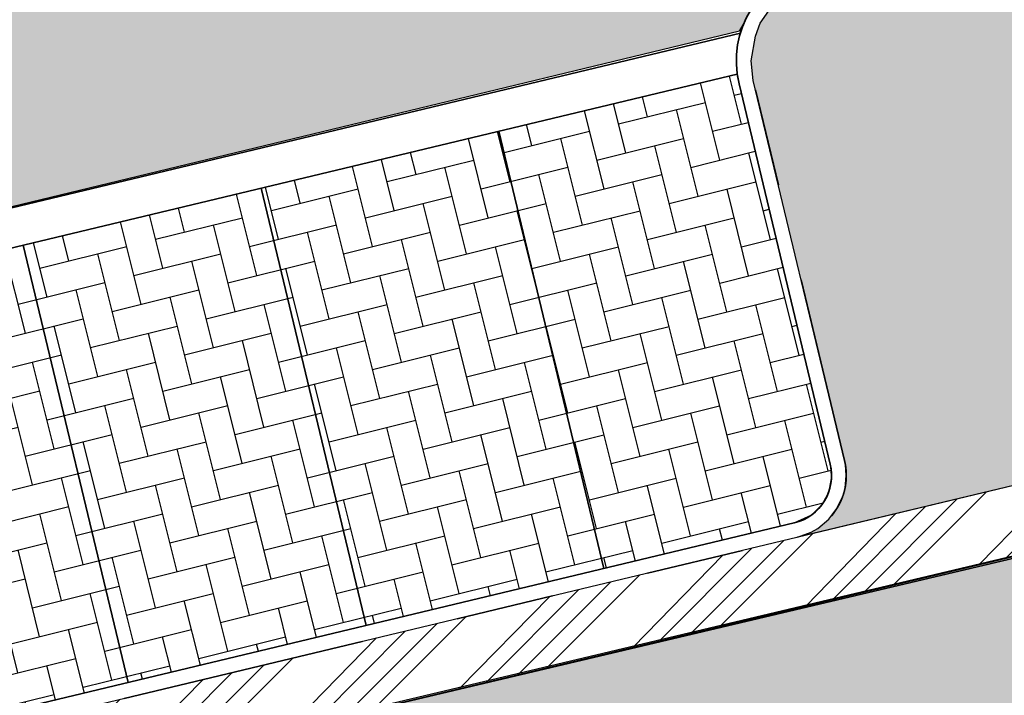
# Model space of a CAD drawing. Header units: millimetres. Extents: x 234268570 to 234468570, y 557551952 to 557751952.
# Tile 29 of 36: x 234414015 to 234424080, y 557675349 to 557682260. Entities that reach past the tile are written whole.
import ezdxf

# ---------------------------------------------------------------- set-up
doc = ezdxf.new("R2010")
doc.units = ezdxf.units.MM
doc.header["$LTSCALE"] = 500
doc.linetypes.add('VH-TROTTOIRBAND_130-150', pattern=[15, 5, -2, 2, -2, 2, -2])
doc.layers.add('BL$1----_ARCERING', color=8, linetype='CONTINUOUS')
doc.layers.add('WEGDEEL', color=8, linetype='CONTINUOUS')
for name, color, linetype, lineweight in [('N-WE-VH-GOOT-G', 170, 'CONTINUOUS', 35), ('N-WE-VH-KANTOPSLUITING_TROTTOIRBAND_130 150-G', 6, 'VH-TROTTOIRBAND_130-150', 35), ('N-WE-VH-KANTOPSLUITING_VOORKANTBAND-G', 7, 'CONTINUOUS', 35), ('N-WE-VW-MARKERING_PARKEERVAK-G', 7, 'CONTINUOUS', 35)]:
    doc.layers.add(name, color=color, linetype=linetype, lineweight=lineweight)

msp = doc.modelspace()

# ---------------------------------------------------------------- hatches: boundary and pattern name
at = {"layer": 'BL$1----_ARCERING', "linetype": 'Continuous'}
h = msp.add_hatch(dxfattribs=at)
h.set_pattern_fill('AR-CONC', color=104, scale=3)
h.set_pattern_definition([(49.99999999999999, (0, 0), (546.554006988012, -47.81725661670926), [57.15000000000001, -628.6500000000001]), (355, (0, 0), (-105.730264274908, 573.1705357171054), [45.72, -502.92175251]), (100.4514447, (45.546021, -3.9847605), (440.8237412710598, 525.3532557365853), [48.5700264, -534.2707337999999]), (46.18420000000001, (0, 152.4), (813.2371226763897, -126.1269837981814), [85.725, -942.9749999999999]), (96.63555760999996, (67.7697, 141.8895), (712.212402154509, 742.2783737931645), [72.85506942, -801.4068244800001]), (351.1841511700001, (0, 152.4), (712.2124021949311, 742.278373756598), [68.57990121, -754.37919576]), (21, (76.19999999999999, 114.3), (454.8431738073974, -306.7955945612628), [57.15000000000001, -628.6500000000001]), (326.0000000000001, (76.19999999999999, 114.3), (185.4060850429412, 552.5638983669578), [45.72, -502.92]), (71.45144499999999, (114.1035978, 88.7337003), (640.2492578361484, 245.7683066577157), [48.5700264, -534.2698128]), (37.50000000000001, (0, 0), (9.26580975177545, 253.6651166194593), [0, -496.824, 0, -510.54, 0, -504.825]), (7.499999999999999, (0, 0), (200.4589875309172, 300.5417244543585), [0, -291.0839999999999, 0, -485.394, 0, -192.405]), (327.5, (-169.926, 0), (406.7717855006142, -17.18623197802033), [0, -190.5, 0, -594.36, 0, -788.67]), (317.5, (-246.126, 0), (444.3875441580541, 76.27947309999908), [0, -247.65, 0, -394.716, 0, -560.0699999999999])])
h.paths.add_polyline_path([(234343623.0430922, 557720648.8376503), (234344271.0225878, 557716266.6902119), (234345844.6631214, 557715315.5266587), (234351155.952255, 557716678.1057487), (234353502.1165402, 557717280), (234374753.1165402, 557722482), (234375736.1165402, 557723680), (234375945.1165402, 557725875), (234375133.1165402, 557729545), (234374591.1165402, 557730282), (234373640.1165402, 557734023), (234372889.1165402, 557735484), (234371675.1165402, 557736568), (234370141.1165402, 557736985), (234360823.1165402, 557735063), (234352189.1165402, 557732796), (234350651.1165402, 557732024), (234349293.1165402, 557730764), (234348243.1165402, 557728874)], flags=16)
h.paths.add_polyline_path([(234326981.7211699, 557701551.4147418), (234325532.9491147, 557707683.8462472), (234325298.9963053, 557709503.9634444), (234325408.3363287, 557710753.7256302), (234325733.0341573, 557711965.514424), (234326263.2240126, 557713102.5102377), (234326982.7963428, 557714130.1660268), (234327869.8873084, 557715017.2569926), (234328897.543098, 557715736.8293232), (234330034.5389117, 557716267.0191784), (234331544.1152447, 557716671.5089377), (234334561.5996918, 557717376.6364586), (234336005.3834885, 557717902.1307853), (234336487.3272556, 557718126.8648547), (234337817.9255989, 557718895.0861664), (234338253.5228997, 557719200.09468), (234339430.5062289, 557720187.7009575), (234339806.5216576, 557720563.7163862), (234340794.1279332, 557721740.6997131), (234342092.0918311, 557723988.8391306), (234342617.5861541, 557725432.6229174), (234342755.2173538, 557725946.2695472), (234343022.0178138, 557727459.3701456), (234343068.3642851, 557727989.1127369), (234343093.2784747, 557728757.3340434), (234342955.297588, 557730560.9059606), (234342847.4277805, 557731563.7751894), (234342912.4555253, 557732307.0457134), (234343211.1762573, 557733127.7741791), (234343639.1271985, 557733738.9514629), (234344308.1911733, 557734300.3627974), (234345173.9627873, 557734671.0036821), (234396117.6344163, 557745596.0749514), (234396538.1165402, 557743490), (234410667.1165402, 557746484), (234410921.1165402, 557746491.5), (234411217.1165402, 557746401), (234411467.1165402, 557746209), (234411568.1165402, 557746072), (234412620.1165402, 557742415), (234376688.1165402, 557733727), (234380288.6997171, 557719028.9154662), (234380356.4073702, 557718678.5851066), (234380640.0147807, 557717524.028073), (234326567.7874909, 557704555.5696594), (234327499.9488396, 557700498.6415536), (234327509.0758427, 557700464.5791143), (234327298.6524124, 557700765.0949168), (234327059.5833796, 557701277.7801123)])
h.paths.add_polyline_path([(234414335.1165402, 557736353), (234388831.1165402, 557730172), (234388270.1165402, 557729972), (234387546.1165402, 557729587), (234387009.1165402, 557729187), (234386507.6165402, 557728688), (234386144.1165402, 557728215), (234385776.1165402, 557727567.5), (234385510.6165402, 557726872), (234385340.1165402, 557726033), (234385312.1165402, 557725326), (234385386.1165402, 557724622), (234385481.7953281, 557724258.9893478), (234386801.7198914, 557719014.3019394), (234412226.6237051, 557725098.6803458), (234413392.7572803, 557720236.568402), (234418258.9223955, 557721402.9528952), (234428201.4515862, 557679922.6443067), (234429539.1165402, 557680241), (234429812.1165402, 557680528), (234429999.1165402, 557680876), (234430087.1165402, 557681262), (234430070.1165402, 557681657)])
h.paths.add_polyline_path([(234387415.1165402, 557727611), (234386916.1165402, 557726364), (234387203.1165402, 557725457), (234387938.1165402, 557724977), (234388764.1165402, 557724791), (234399252.1165402, 557727056), (234409932.1165402, 557729573), (234410700.1165402, 557730323), (234410843.1165402, 557731330), (234410577.1165402, 557732435), (234409593.1165402, 557733009), (234400778.1165402, 557730768), (234388703.1165402, 557728151)], flags=16)
h.paths.add_polyline_path([(234426361.0700521, 557684188.2836871), (234427240.4094128, 557680493.4810823), (234425799.8219632, 557680149.8744065), (234426310.7625204, 557678007.731643), (234421966.3022791, 557676965.9048389), (234422104.9046233, 557677016.3519666), (234422173.3450587, 557677055.8660704), (234422286.3347243, 557677150.6756572), (234422368.8543559, 557677258.2173347), (234422431.1895075, 557677391.8954986), (234422451.6435125, 557677468.2308847), (234422464.7259214, 557677597.9844286), (234422454.8509609, 557677710.8557444), (234421514.0279251, 557681639.2813383), (234421490.5935425, 557681837.4965754), (234421535.5092697, 557682092.2263227), (234421583.2743966, 557682223.4599302), (234421718.8882234, 557682417.1365465), (234421877.7176006, 557682550.4102184), (234422092.0009287, 557682650.3321753), (234422150.6019077, 557682666.0342603), (234425862.6464097, 557683556.2040973), (234426001.248754, 557683606.651225), (234426069.689189, 557683646.1653285), (234426163.4568637, 557683724.8457497), (234426265.1984866, 557683848.5165933), (234426327.5336382, 557683982.1947575), (234426347.987643, 557684058.5301423), (234426353.9551384, 557684092.3734905)])
h.paths.add_polyline_path([(234323750.0781502, 557619072.341565), (234333649.7149445, 557621467.8216858), (234338826.0230149, 557626644.1297562), (234322853.1377419, 557622779.0658209)], flags=17)
h.paths.add_polyline_path([(234321472.4951051, 557609290.6018465), (234332085.4097595, 557619903.5165008), (234319707.0025151, 557616586.7322762)], flags=17)
h.paths.add_polyline_path([(234422311.8042215, 557670883.7319542), (234431180.1165402, 557672958), (234431686.1165402, 557672854), (234432157.1165402, 557672642), (234432571.1165402, 557672333), (234432912.6399318, 557671925.9882706), (234439199.7366312, 557649531.0369318), (234424357.1165402, 557645615), (234423410.381815, 557649517.478059), (234427257.3508692, 557650450.5458872), (234423116.1563169, 557667525.2521914), (234422334.0155351, 557667338.3511941), (234422288.0123904, 557667530.8645358), (234423068.4437445, 557667717.3570468)])
h.paths.add_polyline_path([(234427965.1165402, 557658170), (234427333.1165402, 557660827), (234429334.1165402, 557661281), (234429952.1165402, 557658619)], flags=16)
h.paths.add_polyline_path([(234308782.1165402, 557593987), (234308842.1165402, 557593526), (234309119.1165402, 557592845), (234309481.1165402, 557592334), (234310009.1165402, 557591863), (234310193.1165402, 557591745), (234313148.1165402, 557590316), (234314292.1165402, 557589911), (234314924.1165402, 557589878), (234316045.1165402, 557590029), (234388024.1165402, 557608339), (234409821.6165402, 557613997.5), (234417024.1165402, 557615849), (234419679.1165402, 557616728), (234422513.1165402, 557617974), (234426234.8563885, 557620122.7475033), (234428901.1165402, 557622209), (234431641.1165402, 557624111), (234434590.1165402, 557625719), (234438119.1165402, 557627236), (234441461.1165402, 557628232), (234434878.2640572, 557631301.6345254), (234411375.7178451, 557625656.6982669), (234407553.1165402, 557641572), (234409692.311048, 557642084.0093005), (234408753.1165402, 557646008), (234405296.7490455, 557645247.1803312), (234407270.1165402, 557637117), (234407565.1165402, 557637160), (234408000.1165402, 557637066), (234408138.1165402, 557637009), (234408554.1165402, 557636587), (234408696.1165402, 557636012), (234408524.1165402, 557635445), (234408090.3805275, 557635046.1574423), (234407805.1165402, 557634945), (234408009.1165402, 557634120), (234399319.1165402, 557632015), (234406315.1165402, 557622068), (234405965.7501667, 557621816.1839776), (234405738.1165402, 557622132), (234400880.1165402, 557619037), (234394606.1165402, 557615684), (234386448.1165402, 557612280), (234380528.1165402, 557610445), (234373125.1165402, 557608852), (234361855.6165402, 557607800.5), (234351936.1165402, 557608221), (234349210.9784814, 557608525.1270081), (234348556.1165402, 557603953), (234341664.1165402, 557604438.5), (234335410.1165402, 557605315), (234329550.1165402, 557606531), (234325988.1165402, 557607469), (234324675.1068088, 557608570.7459813), (234318522.1165402, 557602408), (234310138.326861, 557606647.1962777), (234309225.1165402, 557595937), (234308981.6165402, 557594708)])
h.paths.add_polyline_path([(234326890.6112169, 557598357.0018084), (234326710.6112169, 557598188.0018084), (234326408.6112169, 557597934.0018084), (234326153.6112169, 557597719.0018084), (234325184.6112169, 557597901.0018084), (234325938.6112169, 557598536.0018084)], flags=16)
h.paths.add_polyline_path([(234313357.9197357, 557623037.6879195), (234310854.0324091, 557622433.4985875), (234310334.1165402, 557626520), (234309527.1165402, 557630950.5), (234307553.0019855, 557639681.0010858), (234308820.2585121, 557639972.382107)])
h = msp.add_hatch(dxfattribs=at)
h.set_pattern_fill('AR-HBONE', color=8, scale=3)
h.set_pattern_definition([(45, (0, 0), (0, 431.0522938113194), [914.4000000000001, -304.8]), (135, (215.526, 215.526), (4.263256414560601e-14, 431.0522938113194), [914.4000000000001, -304.8])])
h.paths.add_polyline_path([(234330449.1961583, 557660178.7694077), (234421372.5927849, 557682147.1855081), (234421423.4305852, 557682236.0089463), (234421488.0882585, 557682360.2151811), (234421512.7126459, 557682398.4005075), (234412706.9417605, 557719118.8240118), (234388537.3479052, 557713322.8149909), (234388420.750707, 557713309.0300599), (234388333.9266182, 557713316.6261834), (234388249.7406364, 557713339.1837492), (234388170.7507052, 557713376.017359), (234388099.3569041, 557713426.0078368), (234388037.7284837, 557713487.6362572), (234387987.7380065, 557713559.0300575), (234387950.9043957, 557713638.0199908), (234387934.5104113, 557713692.5381082), (234385384.9736754, 557724233.9779991), (234385467.6498598, 557724254.2887368), (234385400.1165402, 557724549), (234385343.1165402, 557724917), (234385327.1165402, 557725065), (234385322.1165402, 557725140), (234385317.1165402, 557725214), (234385313.1165402, 557725289), (234385311.1165402, 557725363), (234385309.1165402, 557725512), (234385312.1165402, 557725661), (234385316.1165402, 557725736), (234385326.1165402, 557725884), (234385340.1165402, 557726033), (234385359.1165402, 557726181), (234385396.1165402, 557726401), (234385443.1165402, 557726620), (234385480.1165402, 557726764), (234385521.1165402, 557726908), (234385591.1165402, 557727120), (234385643.1165402, 557727260), (234385700.1165402, 557727398), (234385760.1165402, 557727534), (234385859.1165402, 557727735), (234385966.1165402, 557727931), (234386123.1165402, 557728184), (234386341.1165402, 557728486), (234386532.1165402, 557728716), (234386843.1165402, 557729037), (234387124.1165402, 557729282), (234387484.1165402, 557729547), (234387867.1165402, 557729777), (234388134.1165402, 557729911), (234388338.1165402, 557730000), (234388547.1165402, 557730080), (234388831.1165402, 557730172), (234414335.1165402, 557736353), (234412620.1165402, 557742415), (234376688.1165402, 557733727), (234379375.3048831, 557722757.752444), (234379501.2530803, 557722788.6905795), (234382031.8786102, 557712486.5919466), (234382079.8553202, 557712291.280237), (234382094.2922538, 557712171.9980878), (234382086.6962762, 557712085.1756672), (234382064.1391436, 557712000.9913023), (234382027.3062426, 557711922.0028912), (234381977.3167233, 557711850.6104589), (234381915.6894898, 557711788.9832253), (234381844.2970587, 557711738.993707), (234381765.3086452, 557711702.1608047), (234381710.8772102, 557711685.7876594), (234330865.7874336, 557699492.8397441), (234330857.0119652, 557699529.5516229), (234329822.8560991, 557699282.3509241), (234329555.0432018, 557699305.7815166), (234329409.8584164, 557699318.4835393), (234329026.6792221, 557699386.0483698), (234328885.9058051, 557699423.7684932), (234328520.2804751, 557699556.8452302), (234328388.1957483, 557699618.4373499), (234328051.2336275, 557699812.982521), (234327939.2824302, 557699891.1210417), (234327627.1286685, 557700153.049148), (234327537.1086318, 557700243.0691847), (234327275.1805256, 557700555.2229463), (234327202.1599098, 557700659.5071932), (234326998.4160129, 557701012.4019743), (234326944.6135128, 557701127.7818083), (234326807.3621085, 557701503.4346877), (234325229.1165402, 557708216), (234325162.6165402, 557708635), (234325138.1165402, 557708852), (234325107.1165402, 557709333), (234325110.1165402, 557709860), (234325173.1165402, 557710565), (234325200.1165402, 557710743), (234325229.1165402, 557710906), (234325261.1165402, 557711068), (234325308.1165402, 557711273), (234325360.1165402, 557711476), (234325409.1165402, 557711649), (234325454.1165402, 557711793), (234325501.1165402, 557711935), (234325551.1165402, 557712076), (234325593.1165402, 557712189), (234325660.1165402, 557712356), (234325719.1165402, 557712494), (234325781.1165402, 557712631), (234325845.1165402, 557712766), (234325913.1165402, 557712902), (234325970.1165402, 557713011), (234326029.1165402, 557713119), (234326090.1165402, 557713226), (234326121.1165402, 557713279), (234326185.1165402, 557713385), (234326250.1165402, 557713489), (234326317.1165402, 557713593), (234326386.1165402, 557713695), (234326456.1165402, 557713796), (234326565.1165402, 557713945), (234326640.1165402, 557714043), (234326794.1165402, 557714235), (234326914.1165402, 557714375), (234327037.1165402, 557714513), (234327185.6165402, 557714669), (234327270.7175254, 557714758.3990148), (234327339.1165402, 557714821), (234327473.1165402, 557714948), (234327752.1165402, 557715191), (234327944.1165402, 557715345), (234328116.1165402, 557715474), (234328344.1165402, 557715633), (234328550.1165402, 557715766), (234328815.1165402, 557715923), (234329141.1165402, 557716097), (234329307.1165402, 557716178), (234329476.1165402, 557716254), (234329760.1165402, 557716372), (234329933.1165402, 557716437), (234330108.1165402, 557716497), (234330284.1165402, 557716553), (234330461.1165402, 557716605), (234330686.1165402, 557716664), (234330817.1165402, 557716694), (234330892.1165405, 557716710.0000001), (234330958.1165402, 557716724), (234311169.1165401, 557711972), (234311339.1165402, 557711984), (234311541.1686037, 557711993.6215268), (234311805.6165402, 557711997), (234312188.1165402, 557711987), (234312443.1165402, 557711970), (234312865.1165402, 557711923), (234313284.1165402, 557711852), (234313698.1165402, 557711758), (234313944.1165402, 557711691), (234314107.1165402, 557711642), (234314349.1165402, 557711562), (234314588.1165402, 557711473), (234314824.1165402, 557711377), (234315058.1165399, 557711273), (234315286.1165402, 557711161), (234315511.1165402, 557711042), (234315733.1165402, 557710915), (234315878.1165402, 557710826), (234316021.1165402, 557710735), (234316092.1165402, 557710688), (234316266.6165402, 557710566.5), (234316552.9358234, 557710366.0170795), (234316903.0735824, 557710092.5), (234317006.0688532, 557710006.0767062), (234317456.6139552, 557709592), (234317817.8875488, 557709211), (234318125.9036309, 557708843.9207276), (234318444.0901867, 557708413.7210025), (234319295.9212371, 557705986.2388653), (234319703.5459663, 557704004.1120595), (234319817.6243711, 557703911.9689571), (234319908.7323794, 557703799.5225157), (234319937.3090724, 557703750.0262315), (234319962.0713995, 557703696.9232497), (234319981.6190093, 557703643.2166333), (234320007.1420867, 557703526.990178)])
h.paths.add_polyline_path([(234337994.1573696, 557668177.7365767), (234413045.3888607, 557686292.7373011), (234413514.4746549, 557686418.4284608), (234413735.2803691, 557686545.9106994), (234413924.1753418, 557686734.805672), (234414051.6575799, 557686955.6113855), (234414120.7979389, 557687213.646718), (234414120.7979389, 557687468.6111937), (234412235.8320513, 557695353.7644571), (234412158.2210856, 557695566.9988331), (234411988.9539181, 557695808.7374009), (234411815.1236618, 557695954.5983047), (234411547.6647111, 557696079.3164617), (234411263.4019133, 557696120.5700605), (234411089.7537356, 557696105.3778136), (234411030.2075167, 557696093.0001986), (234335630.6119338, 557677958.7766767), (234335582.9006732, 557677945.9924829), (234335148.7864366, 557677787.9878225), (234334607.3296416, 557677475.3775961), (234334253.4364741, 557677178.4259697), (234333851.5525138, 557676699.4793162), (234333620.5651538, 557676299.3974727), (234333406.7271646, 557675711.8824261), (234333326.5060965, 557675256.9261409), (234333326.5060965, 557674631.7056867), (234333405.8408504, 557674181.7759391), (234334319.8923595, 557670394.6915957), (234334357.1172225, 557670255.7665154), (234334488.1562866, 557669895.7396457), (234334823.0011114, 557669315.7713966), (234335069.2739948, 557669022.2748032), (234335170.9742147, 557668920.5745833), (234335464.4708062, 557668674.3017017), (234336044.4390575, 557668339.4568757), (234336404.4659238, 557668208.4178128), (234337063.9814877, 557668092.1274247), (234337447.1140736, 557668092.1274247)], flags=16)
h.paths.add_polyline_path([(234334136.3452053, 557683757.2415477), (234409187.5766965, 557701872.2422721), (234409656.6624906, 557701997.9334319), (234409877.4682048, 557702125.4156704), (234410066.3631775, 557702314.3106431), (234410193.8454156, 557702535.1163565), (234410262.9857746, 557702793.151689), (234410262.9857746, 557703048.1161647), (234408378.0198871, 557710933.2694281), (234408300.4089213, 557711146.5038041), (234408131.1417539, 557711388.2423719), (234407957.3114976, 557711534.1032758), (234407689.8525468, 557711658.8214327), (234407405.589749, 557711700.0750315), (234407231.9415713, 557711684.8827846), (234407172.3953525, 557711672.5051696), (234331772.7997696, 557693538.2816477), (234331725.0885089, 557693525.4974539), (234331290.9742724, 557693367.4927936), (234330749.5174774, 557693054.8825672), (234330395.6243098, 557692757.9309407), (234329993.7403496, 557692278.9842873), (234329762.7529895, 557691878.9024438), (234329548.9150003, 557691291.3873972), (234329468.6939322, 557690836.4311119), (234329468.6939322, 557690211.2106577), (234329548.0286861, 557689761.2809101), (234330462.0801952, 557685974.1965667), (234330499.3050583, 557685835.2714864), (234330630.3441224, 557685475.2446167), (234330965.1889471, 557684895.2763677), (234331211.4618305, 557684601.7797742), (234331313.1620504, 557684500.0795543), (234331606.6586419, 557684253.8066727), (234332186.6268932, 557683918.9618467), (234332546.6537595, 557683787.9227839), (234333206.1693234, 557683671.6323957), (234333589.3019093, 557683671.6323957)], flags=16)
h = msp.add_hatch(dxfattribs=at)
h.set_pattern_fill('ANSI34', color=104, scale=50)
h.set_pattern_definition([(45, (0, 0), (-673.5192090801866, 673.5192090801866), []), (45, (224.5065, 0), (-673.5192090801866, 673.5192090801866), []), (45, (449.013, 0), (-673.5192090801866, 673.5192090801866), []), (45, (673.52, 0), (-673.5192090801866, 673.5192090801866), [])])
h.paths.add_polyline_path([(234292279.1165402, 557669797), (234292317.1165402, 557669841), (234292353.1165402, 557669885), (234292371.1165402, 557669908), (234292405.1165402, 557669954), (234292445.1165402, 557670011.5), (234292454.1165402, 557670025), (234292499.1165402, 557670097), (234292514.1165402, 557670122), (234292542.1165402, 557670172), (234292555.1165402, 557670198), (234292569.1165402, 557670223), (234292581.1165402, 557670249), (234292594.1165402, 557670275), (234292606.1165402, 557670301), (234292636.1435672, 557670371.972973), (234292639.1165402, 557670380), (234292660.1165402, 557670433), (234292670.1165402, 557670460), (234292679.1165402, 557670487), (234292688.1165402, 557670515), (234292710.5165402, 557670590.6), (234292712.1165402, 557670597), (234292720.1165402, 557670625), (234292727.1165402, 557670653), (234292733.1165402, 557670680), (234292739.1165402, 557670708), (234292745.1165402, 557670737), (234292760.1165402, 557670821), (234292768.1165402, 557670879), (234292774.1165402, 557670935), (234292776.1165402, 557670964), (234292780.1165402, 557671021), (234292781.1165402, 557671049), (234292783.1165402, 557671107), (234292783.1165402, 557671135), (234292781.1165402, 557671193), (234292780.1165402, 557671221), (234292776.1165402, 557671279), (234292774.1165402, 557671307), (234292771.1165402, 557671336), (234292768.1165402, 557671364), (234292764.1165402, 557671393), (234292760.1165402, 557671421), (234292628.1165402, 557671991), (234288437.1165402, 557670972), (234282172.5796991, 557696718.8765624), (234280118.1165402, 557696219), (234286391.1165402, 557670489), (234282205.1165402, 557669448), (234282311.1165402, 557669028), (234282319.1165402, 557668997), (234282328.1165402, 557668966), (234282346.1165402, 557668904), (234282369.7832068, 557668833), (234282377.1165402, 557668813), (234282389.1165402, 557668783), (234282413.1165402, 557668723), (234282445.3924022, 557668651), (234282453.1165402, 557668635), (234282467.1165402, 557668607), (234282482.1165402, 557668578), (234282497.1165402, 557668550), (234282513.1165402, 557668521), (234282555.1906142, 557668450), (234282562.1165402, 557668439), (234282580.1165402, 557668411), (234282629.2703863, 557668340), (234282673.1165402, 557668280), (234282713.1165402, 557668230), (234282734.1165402, 557668206), (234282755.1165402, 557668181), (234282800.0332068, 557668132), (234282843.6165402, 557668086.5217391), (234282889.1165402, 557668043), (234282937.1165402, 557667999), (234282961.1165402, 557667978), (234282986.1165402, 557667958), (234283036.1165402, 557667918), (234283062.1165402, 557667898), (234283088.1165402, 557667879), (234283146.0256311, 557667838.9090909), (234283168.1165402, 557667825), (234283195.1165402, 557667807), (234283222.1165402, 557667790), (234283250.1165402, 557667774), (234283306.1165402, 557667742), (234283334.1165402, 557667727), (234283363.1165402, 557667712), (234283421.1165402, 557667684), (234283450.1165402, 557667671), (234283480.1165402, 557667658), (234283509.1165402, 557667646), (234283539.1165402, 557667634), (234283569.1165402, 557667623), (234283635.6165402, 557667599.4032258), (234283661.1165402, 557667592), (234283691.1165402, 557667582), (234283722.1165402, 557667573), (234283753.1165402, 557667565), (234283826.4498735, 557667546.6666666), (234283847.1165402, 557667542), (234283879.1165402, 557667536), (234283910.1165402, 557667530), (234283942.1165402, 557667524), (234283974.1165402, 557667520), (234284006.1165402, 557667515), (234284038.1165402, 557667511), (234284070.1165402, 557667508), (234284134.1165402, 557667502), (234284166.1165402, 557667501), (234284198.1165402, 557667499), (234284230.1165402, 557667498), (234284295.1165402, 557667498), (234284359.1165402, 557667500), (234284423.1165402, 557667504), (234284487.1165402, 557667510), (234284551.1165402, 557667518), (234284615.1165402, 557667528), (234284684.1165402, 557667541.3548387), (234284748.1165402, 557667555.8064516), (234284772.1165402, 557667562), (234291374.1165402, 557669216), (234291401.1165402, 557669225), (234291429.1165402, 557669234), (234291456.1165402, 557669243), (234291483.1165402, 557669253), (234291552.9915402, 557669279.875), (234291563.1165402, 557669284), (234291589.1165402, 557669296), (234291641.1165402, 557669319), (234291693.1165402, 557669345), (234291743.1165402, 557669371), (234291768.1165402, 557669385), (234291793.1165402, 557669400), (234291818.1165402, 557669414), (234291842.1165402, 557669429), (234291897.5852902, 557669464.5), (234291914.1165402, 557669476), (234291970.5871284, 557669516), (234291984.1165402, 557669526), (234292007.1165402, 557669544), (234292030.1165402, 557669561), (234292052.1165402, 557669579), (234292074.1165402, 557669598), (234292096.1165402, 557669616), (234292158.1165402, 557669672.0952381), (234292160.1165402, 557669674), (234292180.1165402, 557669694), (234292201.1165402, 557669714), (234292221.1165402, 557669734), (234292241.1165402, 557669755)])
h.paths.add_polyline_path([(234333230.0945307, 557706155.4284766), (234333470.1008887, 557705170.211812), (234333500.0663806, 557705224.7872422), (234333545.3950978, 557705289.5233593), (234333567.4847735, 557705315.8488097), (234333623.3661542, 557705371.7301903), (234333649.6916053, 557705393.8198665), (234333714.427721, 557705439.1485827), (234333744.1890623, 557705456.3313011), (234333815.8129387, 557705489.7300632), (234334048.6636697, 557705552.1222285), (234379120.6198781, 557716360.6391752), (234379272.1962357, 557716378.5595855), (234379385.0675513, 557716368.6846249), (234379494.5093282, 557716339.3597893), (234379611.9633296, 557716282.68802), (234379676.699446, 557716237.3593032), (234379780.9959537, 557716133.0627955), (234379876.9061506, 557715966.9414614), (234379939.2983156, 557715734.0907317), (234380837.0534115, 557711990.4153906), (234380864.2172495, 557711915.7833593), (234380885.4940749, 557711878.9308167), (234380936.5453899, 557711818.0902286), (234380994.4524478, 557711773.6565801), (234381066.4329976, 557711740.0914985), (234381177.4039598, 557711722.0334295), (234381238.1808217, 557711727.3507159), (234381467.4615568, 557711781.667898), (234381675.9171237, 557711831.6567539), (234381750.5321438, 557711858.8144002), (234381787.4004375, 557711880.1003195), (234381848.2271582, 557711931.1399984), (234381893.1681735, 557711989.8734324), (234381925.9262791, 557712060.1234165), (234381944.191994, 557712163.7134331), (234381934.1857921, 557712255.4977193), (234381885.9488172, 557712450.4924493), (234380640.0147797, 557717524.0280727)])
h.paths.add_polyline_path([(234397892.5810506, 557671192.886631), (234397909.4872735, 557671122.3869925), (234397958.1087804, 557671134.0467123), (234398098.0254183, 557670550.5886295), (234427203.2396526, 557677492.7190192), (234426728.1165402, 557679572), (234427445.5638495, 557679742.7478656), (234428201.4515862, 557679922.6443067), (234418591.4177323, 557720015.7797815), (234418439.9089535, 557720647.875577), (234418258.7976913, 557721403.4731622), (234413392.7572803, 557720236.568402), (234412559.4382271, 557723711.0335988), (234412407.8408625, 557724343.1081507), (234412226.6237051, 557725098.6803458), (234386801.7200139, 557719014.3014331), (234388080.3481974, 557713727.6290067), (234388107.6636679, 557713652.5803685), (234388166.6540124, 557713568.3334255), (234388281.4760434, 557713487.9341738), (234388420.7507071, 557713459.0300599), (234388577.0709852, 557713486.5935426), (234390324.3653522, 557713905.6048828), (234390399.0123573, 557713932.7741708), (234390524.0465009, 557714037.6902745), (234390583.10753, 557714164.34706), (234390597.4976174, 557714245.9573013), (234389632.407283, 557718368.8736196), (234389642.2822154, 557718481.7446133), (234389671.6069678, 557718591.1860793), (234389728.2818031, 557718708.6450093), (234389773.6033204, 557718773.3708439), (234389898.6293219, 557718898.3968455), (234390130.8433161, 557719000.9547198), (234411019.7755495, 557724010.2420247), (234411171.3519073, 557724028.1624348), (234411393.6650005, 557723988.9626384), (234411511.1190009, 557723932.2908695), (234411658.0619496, 557723808.9910954), (234411763.1136662, 557723658.9616957), (234411803.431497, 557723529.7387928), (234412736.209083, 557719640.0182403), (234412835.7010623, 557719467.6930774), (234413076.5596313, 557719380.0277276), (234413196.7987316, 557719390.5472858), (234417199.4745801, 557720331.983727), (234417421.7876735, 557720292.7839304), (234417543.320674, 557720236.1121615), (234417672.8426691, 557720127.4303032), (234417779.9588624, 557719974.4525253), (234417831.5541698, 557719833.5600847), (234426343.1496418, 557684339.8600448), (234426361.0700521, 557684188.2836871), (234427240.4094128, 557680493.4810823), (234425800.2403783, 557680148.1201812), (234426310.7625204, 557678007.731643)])
h.paths.add_polyline_path([(234343623.0430922, 557720648.8376503), (234344271.0225878, 557716266.6902119), (234345844.6631214, 557715315.5266587), (234351155.952255, 557716678.1057487), (234353502.1165402, 557717280), (234374753.1165402, 557722482), (234375736.1165402, 557723680), (234375945.1165402, 557725875), (234375133.1165402, 557729545), (234374591.1165402, 557730282), (234373640.1165402, 557734023), (234372889.1165402, 557735484), (234371675.1165402, 557736568), (234370141.1165402, 557736985), (234360823.1165402, 557735063), (234352189.1165402, 557732796), (234350651.1165402, 557732024), (234349293.1165402, 557730764), (234348243.1165402, 557728874)])
h.paths.add_polyline_path([(234373874.1165402, 557727672), (234375045.1165402, 557727897), (234374838.1165402, 557728995), (234373820.1165402, 557728815), (234372563.1165402, 557729390), (234371506.1165402, 557733569), (234370403.1165402, 557734383), (234369016.1165402, 557734396), (234352633.1165402, 557730205), (234350706.1165402, 557728068), (234346380.1468782, 557720435.0232259), (234347014.636446, 557718176.4572258), (234372514.1165402, 557724232), (234373586.1165402, 557727375)], flags=16)
h.paths.add_polyline_path([(234387415.1165402, 557727611), (234386916.1165402, 557726364), (234387203.1165402, 557725457), (234387938.1165402, 557724977), (234388764.1165402, 557724791), (234399252.1165402, 557727056), (234409932.1165402, 557729573), (234410700.1165402, 557730323), (234410843.1165402, 557731330), (234410577.1165402, 557732435), (234409593.1165402, 557733009), (234400778.1165402, 557730768), (234388703.1165402, 557728151)])
h.paths.add_polyline_path([(234408903.1165402, 557730870), (234409424.1165402, 557731054), (234409170.1165402, 557731616), (234408553.1165402, 557731442), (234406853.1165402, 557730918), (234396751.1165402, 557728604), (234387785.1165402, 557726703), (234387785.1165402, 557726226), (234388272.1165402, 557725855), (234388702.1165402, 557725712), (234395635.1165402, 557727162), (234409202.1165402, 557730322)], flags=16)
h = msp.add_hatch(dxfattribs=at)
h.set_pattern_fill('AR-HBONE', color=8, scale=3, angle=329)
h.set_pattern_definition([(14.00000000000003, (0, 0), (222.0083435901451, 369.4839311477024), [914.4000000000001, -304.8]), (104, (295.7459357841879, 73.73774351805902), (222.0083435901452, 369.4839311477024), [914.4000000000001, -304.8])])
h.paths.add_polyline_path([(234404311.4176983, 557677616.8306174), (234405277.338263, 557673632.2227935), (234405316.1437461, 557673525.605605), (234405346.5392098, 557673472.9591174), (234405361.7016734, 557673451.3048754), (234405400.7773309, 557673404.7363201), (234405419.4696621, 557673386.043989), (234405464.2604651, 557673348.4600426), (234405502.1940291, 557673321.8986752), (234405506.9996307, 557673319.6577864), (234405520.1648111, 557673312.056866), (234405585.4204932, 557673281.6276418), (234405599.7055514, 557673276.4283059), (234405669.2538307, 557673257.7929006), (234405684.2247185, 557673255.1531291), (234405755.9524138, 557673248.8777689), (234405857.8528313, 557673257.7929002), (234405880.1505303, 557673262.6049225), (234421931.3231197, 557677111.7693596), (234422112.2410389, 557677196.1327709), (234422216.5775792, 557677300.4693112), (234422273.3074001, 557677398.7282434), (234422294.0991218, 557677455.8530291), (234422313.801182, 557677567.5889653), (234422314.7259214, 557677597.9844286), (234422307.1297978, 557677684.8085177), (234422300.9409904, 557677714.5816269), (234421368.1634044, 557681604.3021789), (234421349.718332, 557681702.7140943)])
h = msp.add_hatch(dxfattribs=at)
h.set_pattern_fill('AR-B88', color=8, scale=2, angle=283.7)
h.set_pattern_definition([(283.7, (0, 0), (394.8375623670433, 96.25102256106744), []), (13.69999999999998, (0, 0), (346.7120510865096, 293.6698037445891), [406.4, -406.4])])
h.paths.add_polyline_path([(234309194.8317527, 557649153.197982), (234310076.1165402, 557645446), (234431372.1165402, 557674518), (234430424.1165402, 557678257), (234402956.2114759, 557671739.1484469), (234402991.7004572, 557671593.4070375), (234397987.1400571, 557670369.7449493), (234396043.568542, 557669897.9819701)])

# ---------------------------------------------------------------- linework, layer by layer
msp.add_line((234402956.2114759, 557671739.1484469), (234427209.1165402, 557677467), dxfattribs=at)
at = {"layer": 'BL$1----_ARCERING', "linetype": 'Continuous', "elevation": 9698.89728242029}
msp.add_lwpolyline([(234330449.1961583, 557660178.7694077), (234421372.5927849, 557682147.1855081), (234421423.4305852, 557682236.0089463), (234421488.0882585, 557682360.2151811), (234421512.7126459, 557682398.4005075), (234412706.9417605, 557719118.8240118), (234388537.3479052, 557713322.8149909), (234388420.750707, 557713309.0300599), (234388333.9266182, 557713316.6261834), (234388249.7406364, 557713339.1837492), (234388170.7507052, 557713376.017359), (234388099.3569041, 557713426.0078368), (234388037.7284837, 557713487.6362572), (234387987.7380065, 557713559.0300575), (234387950.9043957, 557713638.0199908), (234387934.5104113, 557713692.5381082), (234385384.9736754, 557724233.9779991), (234385467.6498598, 557724254.2887368), (234385400.1165402, 557724549)], dxfattribs=at)
at = {"layer": 'BL$1----_ARCERING', "linetype": 'Continuous'}
for points in [[(234426310.7625204, 557678007.731643), (234421966.3022791, 557676965.9048389), (234422104.9046233, 557677016.3519666), (234422173.3450587, 557677055.8660704), (234422286.3347243, 557677150.6756572), (234422368.8543559, 557677258.2173347), (234422431.1895075, 557677391.8954986), (234422451.6435125, 557677468.2308847), (234422464.7259214, 557677597.9844286), (234422454.8509609, 557677710.8557444), (234421514.0279251, 557681639.2813383), (234421490.5935425, 557681837.4965754), (234421535.5092697, 557682092.2263227), (234421583.2743966, 557682223.4599302), (234421718.8882234, 557682417.1365465), (234421877.7176006, 557682550.4102184), (234422092.0009287, 557682650.3321753), (234422150.6019077, 557682666.0342603), (234425862.6464097, 557683556.2040973)], [(234405880.1505303, 557673262.6049225), (234421931.3231197, 557677111.7693596), (234422112.2410389, 557677196.1327709), (234422216.5775792, 557677300.4693112), (234422273.3074001, 557677398.7282434), (234422294.0991218, 557677455.8530291), (234422313.801182, 557677567.5889653), (234422314.7259214, 557677597.9844286), (234422307.1297978, 557677684.8085177), (234422300.9409904, 557677714.5816269), (234421368.1634044, 557681604.3021789), (234421349.718332, 557681702.7140943), (234404311.4176983, 557677616.8306174)], [(234426310.7625204, 557678007.731643), (234397892.5810506, 557671192.886631), (234397909.4872735, 557671122.3869925), (234397958.1087804, 557671134.0467123), (234398098.0254183, 557670550.5886295), (234427203.2396526, 557677492.7190192)]]:
    msp.add_lwpolyline(points, dxfattribs=at)
msp.add_lwpolyline([(234309194.8317527, 557649153.197982), (234310076.1165402, 557645446), (234431372.1165402, 557674518), (234430424.1165402, 557678257), (234402956.2114759, 557671739.1484469), (234402991.7004572, 557671593.4070375), (234397987.1400571, 557670369.7449493), (234396043.568542, 557669897.9819701)], close=True, dxfattribs=at)
at = {"layer": 'N-WE-VH-GOOT-G', "color": 7, "flags": 128}
for points in [[(234403741.7561947, 557677891.5630832), (234421381.8471413, 557682121.7593731)], [(234403741.7561947, 557677891.5630832), (234421381.8471413, 557682121.7593731)], [(234404311.4176982, 557677616.8306174), (234421349.718332, 557681702.7140943)], [(234404311.4176982, 557677616.8306174), (234421349.718332, 557681702.7140943)]]:
    msp.add_lwpolyline(points, dxfattribs=at)
at = {"layer": 'N-WE-VH-KANTOPSLUITING_TROTTOIRBAND_130 150-G', "color": 7, "flags": 128}
msp.add_lwpolyline([(234403776.7275693, 557677745.6966957, -0.4142135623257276), (234404198.6961564, 557677486.9641861), (234405131.4737423, 557673597.243634, 0.4142135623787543), (234405915.1296898, 557673116.7404019), (234421966.3022791, 557676965.9048389, 0.414213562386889), (234422446.8055111, 557677749.5607862), (234421514.0279251, 557681639.2813383, -0.4142135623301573), (234422142.3783055, 557682664.0621927), (234425862.6464097, 557683556.2040973, 0.4142135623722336), (234426343.1496418, 557684339.8600448), (234424063.674416, 557693845.3646445)], format="xyb", dxfattribs=at)
msp.add_lwpolyline([(234403776.7275693, 557677745.6966957, -0.4142135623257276), (234404198.6961564, 557677486.9641861), (234405131.4737423, 557673597.243634, 0.4142135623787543), (234405915.1296898, 557673116.7404019), (234421966.3022791, 557676965.9048389, 0.414213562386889), (234422446.8055111, 557677749.5607862), (234421514.0279251, 557681639.2813383, -0.4142135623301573), (234422142.3783055, 557682664.0621927), (234425862.6464097, 557683556.2040973, 0.4142135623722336), (234426343.1496418, 557684339.8600448), (234424063.674416, 557693845.3646445)], format="xyb", dxfattribs=at)
at = {"layer": 'N-WE-VH-KANTOPSLUITING_VOORKANTBAND-G', "flags": 128}
msp.add_lwpolyline([(234403741.7484099, 557677891.5612164, -0.4142135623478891), (234404344.5606772, 557677521.9433455), (234405277.338263, 557673632.2227935, 0.4142135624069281), (234405880.1505303, 557673262.6049225), (234421931.3231197, 557677111.7693596, 0.4142135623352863), (234422300.9409904, 557677714.5816269), (234421368.1634044, 557681604.3021789, -0.4142135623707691), (234422107.399146, 557682809.9267135), (234425827.6672502, 557683702.0686179, 0.4142135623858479), (234426197.2851211, 557684304.8808852), (234417685.6896491, 557719798.5809252, 0.4142135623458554), (234417082.8773819, 557720168.198796), (234413193.1568296, 557719235.4212102, -0.4142135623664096), (234412590.3445623, 557719605.0390809), (234411657.5669763, 557723494.7596333, 0.4142135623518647), (234411054.754709, 557723864.3775039), (234390165.8224756, 557718855.0901991, 0.4142207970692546), (234389796.1925949, 557718252.2750517), (234390728.9701809, 557714362.5544995, -0.4142202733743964), (234390359.3411696, 557713759.7395607), (234388537.3479052, 557713322.8149909, -0.4142769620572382), (234387934.5104113, 557713692.5381082), (234386841.4089236, 557718212.1292422), (234386371.2439219, 557720156.0800829)], format="xyb", dxfattribs=at)
msp.add_lwpolyline([(234403741.7484099, 557677891.5612164, -0.4142135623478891), (234404344.5606772, 557677521.9433455), (234405277.338263, 557673632.2227935, 0.4142135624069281), (234405880.1505303, 557673262.6049225), (234421931.3231197, 557677111.7693596, 0.4142135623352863), (234422300.9409904, 557677714.5816269), (234421368.1634044, 557681604.3021789, -0.4142135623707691), (234422107.399146, 557682809.9267135), (234425827.6672502, 557683702.0686179, 0.4142135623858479), (234426197.2851211, 557684304.8808852), (234417685.6896491, 557719798.5809252, 0.4142135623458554), (234417082.8773819, 557720168.198796), (234413193.1568296, 557719235.4212102, -0.4142135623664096), (234412590.3445623, 557719605.0390809), (234411657.5669763, 557723494.7596333, 0.4142135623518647), (234411054.754709, 557723864.3775039), (234390165.8224756, 557718855.0901991, 0.4142207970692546), (234389796.1925949, 557718252.2750517), (234390728.9701809, 557714362.5544995, -0.4142202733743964), (234390359.3411696, 557713759.7395607), (234388537.3479052, 557713322.8149909, -0.4142769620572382), (234387934.5104113, 557713692.5381082), (234386841.4089236, 557718212.1292422), (234386371.2439219, 557720156.0800829)], format="xyb", dxfattribs=at)
at = {"layer": 'N-WE-VW-MARKERING_PARKEERVAK-G', "flags": 128}
for points in [[(234418913.7686196, 557681118.5592016), (234419986.4628434, 557676645.3805665)], [(234418913.7686196, 557681118.5592016), (234419986.4628434, 557676645.3805665)], [(234416482.6932744, 557680535.5732102), (234417555.3874982, 557676062.3945752)], [(234416482.6932744, 557680535.5732102), (234417555.3874982, 557676062.3945752)], [(234414051.6179292, 557679952.587219), (234415124.312153, 557675479.408584)], [(234414051.6179292, 557679952.587219), (234415124.312153, 557675479.408584)]]:
    msp.add_lwpolyline(points, dxfattribs=at)
at = {"layer": 'WEGDEEL', "linetype": 'Continuous', "flags": 128}
msp.add_lwpolyline([(234310076.1165402, 557645446), (234334570.1165402, 557651343), (234337363.1165402, 557652016), (234367008.1165402, 557659153), (234428132.1165402, 557673747), (234431372.1165402, 557674518), (234430424.1165402, 557678257), (234427209.1165402, 557677467), (234402956.2114759, 557671739.1484469), (234402992.5072635, 557671590.0937532), (234335732.8414785, 557655492.0959278), (234333278.3433999, 557654905.8118398), (234309194.8320338, 557649153.1980491), (234310076.1165402, 557645446)], dxfattribs=at)

doc.saveas('drawing.dxf')
